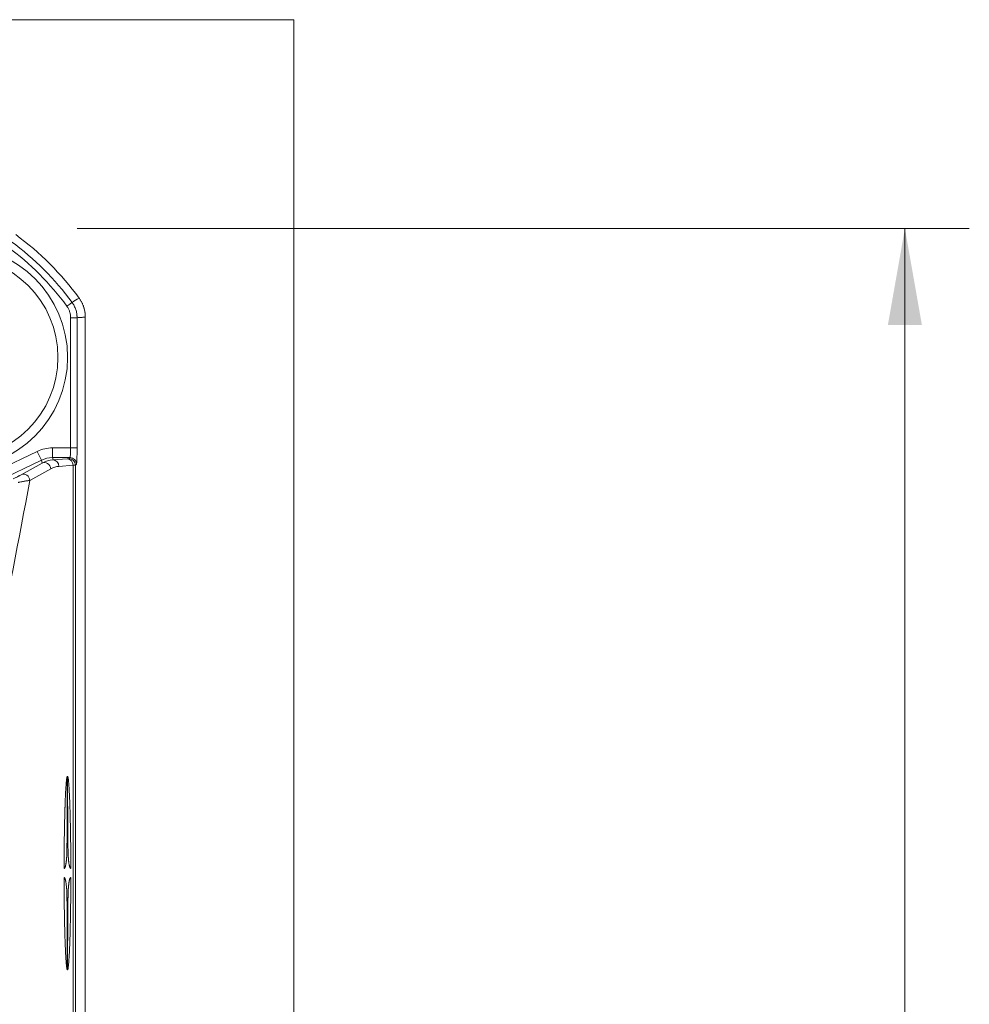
# Model space of a CAD drawing. Header units: millimetres. Extents: x 0 to 589, y 0 to 415.
# Tile 14 of 74: x 215 to 244, y 245 to 276. Entities that reach past the tile are written whole.
import ezdxf

# ---------------------------------------------------------------- set-up
doc = ezdxf.new("R2010")
doc.units = ezdxf.units.MM
doc.layers.add('1', color=7, linetype='Continuous', true_color=0xffffff)
doc.layers.add('3', color=7, linetype='Continuous', true_color=0xffffff)
doc.styles.add('ideas_simplex', font='simplex.shx')
doc.dimstyles.get("Standard").update_dxf_attribs({"dimtxt": 0.18, "dimasz": 0.18, "dimexe": 0.18, "dimexo": 0.0625, "dimgap": 0.09, "dimtad": 0, "dimtih": 1, "dimtoh": 1, "dimdec": 4, "dimzin": 0, "dimdsep": 46, "dimtxsty": 'Standard', "dimcen": 0.09, "dimadec": 0, "dimazin": 0, "dimtfac": 1, "dimtdec": 4, "dimtofl": 0, "dimtmove": 0, "dimatfit": 3, "dimfxl": 1, "dimtolj": 1, "dimtzin": 0, "dimarcsym": 0})

# ---------------------------------------------------------------- blocks, each defined once
blk = doc.blocks.new('_U6')
at = {"layer": '1', "color": 152, "lineweight": 13}
for p, q in [((162.814531, 181.391815), (162.814531, 139.078897)), ((216.814531, 181.391815), (216.814531, 139.078897))]:
    blk.add_line(p, q, dxfattribs=at)
at = {"layer": '1', "color": 27, "lineweight": 13}
blk.add_line((216.814531, 141.078897), (162.814531, 141.078897), dxfattribs=at)
at = {"layer": '1', "color": 27, "lineweight": 18}
for points in [[(162.814531, 141.078897), (165.814529, 141.607878), (165.814533, 140.549917)], [(216.814531, 141.078897), (213.814533, 140.549917), (213.814529, 141.607878)]]:
    blk.add_solid(points, dxfattribs=at)
at = {"layer": '1', "color": 23, "linetype": 'Continuous', "lineweight": 18, "char_height": 3, "attachment_point": 7, "line_spacing_factor": 1.204819, "style": 'ideas_simplex'}
for s, insert in [('\\W1.3020;[2.12]', (173.176228, 141.713897)), ('\\W1.0362;54', (164.536228, 141.713897))]:
    blk.add_mtext(s, dxfattribs=dict(at, insert=insert))
blk = doc.blocks.new('_U15')
at = {"layer": '1', "color": 152, "lineweight": 13}
for p, q in [((216.563708, 269.140992), (244.260465, 269.140992)), ((182.064531, 160.18625), (244.260465, 160.18625))]:
    blk.add_line(p, q, dxfattribs=at)
at = {"layer": '1', "color": 27, "lineweight": 13}
blk.add_line((242.260465, 160.18625), (242.260465, 269.140992), dxfattribs=at)
at = {"layer": '1', "color": 27, "lineweight": 18}
for points in [[(242.260465, 269.140992), (242.789446, 266.140994), (241.731484, 266.14099)], [(242.260465, 160.18625), (241.731484, 163.186248), (242.789446, 163.186252)]]:
    blk.add_solid(points, dxfattribs=at)
at = {"layer": '1', "color": 23, "linetype": 'Continuous', "lineweight": 18, "char_height": 3, "attachment_point": 7, "rotation": 90, "line_spacing_factor": 1.204819, "style": 'ideas_simplex'}
for s, insert in [('\\W1.3020;[4.29]', (241.919465, 200.329487)), ('\\W1.0723;109', (241.919465, 188.719487))]:
    blk.add_mtext(s, dxfattribs=dict(at, insert=insert))

msp = doc.modelspace()

# ---------------------------------------------------------------- linework, layer by layer
at = {"layer": '1', "color": 251, "linetype": 'Continuous', "lineweight": 18}
for q in [(156.338, 275.618), (223.292, 153.836)]:
    msp.add_line((223.292, 275.618), q, dxfattribs=at)
at = {"layer": '1', "color": 7, "linetype": 'Continuous', "lineweight": 13}
for p, q in [((216.359, 262.331), (216.359, 266.37)), ((216.559, 266.37), (216.559, 262.331)), ((212.429, 260.842), (215.324, 262.224)), ((215.324, 262.224), (215.454, 261.953)), ((215.798, 262.331), (216.359, 262.331)), ((215.798, 262.331), (215.798, 262.031)), ((216.359, 262.331), (216.559, 262.331)), ((215.454, 261.953), (212.558, 260.572)), ((214.829, 261.5), (215.474, 261.861)), ((215.474, 261.861), (215.454, 261.953)), ((216.343, 262.031), (215.798, 262.031)), ((215.798, 262.031), (215.814, 261.958)), ((215.814, 261.958), (216.255, 261.991)), ((216.311, 261.999), (216.343, 262.031)), ((216.543, 261.831), (216.511, 261.799)), ((215.742, 261.681), (215.096, 261.319)), ((216.436, 261.791), (215.996, 261.758)), ((216.436, 188.491), (216.436, 261.791)), ((216.511, 261.799), (216.511, 188.483))]:
    msp.add_line(p, q, dxfattribs=at)
at = {"layer": '1', "color": 7, "linetype": 'Continuous', "lineweight": 18}
msp.add_line((216.815, 266.39), (216.815, 183.892), dxfattribs=at)
at = {"layer": '1', "color": 252, "linetype": 'Continuous', "lineweight": 18}
msp.add_circle((212.815, 265.141), 3.45, dxfattribs=at)
at = {"layer": '1', "color": 252, "linetype": 'Continuous', "lineweight": 13}
msp.add_circle((212.815, 265.141), 3.15, dxfattribs=at)
at = {"layer": '1', "color": 7, "linetype": 'Continuous', "lineweight": 18}
msp.add_arc((209.315, 261.641), 9.05, 36.1505, 53.8495, dxfattribs=at)
at = {"layer": '1', "color": 7, "linetype": 'Continuous', "lineweight": 13}
for radius, start, end in [(8.595, 36.2917, 53.7083), (8.795, 36.2918, 53.7082)]:
    msp.add_arc((209.315, 261.641), radius, start, end, dxfattribs=at)
at = {"layer": '1', "color": 252, "linetype": 'Continuous', "lineweight": 18}
msp.add_arc((215.815, 266.39), 1, 360, 20.3452, dxfattribs=at)
at = {"layer": '1', "color": 7, "linetype": 'Continuous', "lineweight": 13}
for centre, major_axis, ratio, start_param, end_param in [((215.798, 261.23), (0.243, -1.074), 0.99936, 2.919201, 3.363984), ((216.342, 262.331), (0, -0.3), 0.058201, 0.034907, 1.570796), ((216.542, 262.331), (0, -0.5), 0.034921, 0.034907, 1.570796), ((215.798, 261.23), (0.177, -0.781), 0.99888, 2.919201, 3.363984), ((215.814, 261.158), (0.5, 0.647), 0.94469, 0.685466, 1.130249), ((215.56, 261.681), (-0.098, 0.175), 0.88195, 4.253678, 6.209075), ((215.814, 261.758), (-0.015, 0.199), 0.905854, 4.644655, 6.200702), ((215.711, 262), (0.6, 0), 0.034921, 5.846853, 6.248279), ((216.255, 261.791), (-0.015, 0.199), 0.905854, 4.644655, 6.200702), ((216.311, 261.799), (-0.141, 0.141), 0.998783, 3.9276, 5.497178), ((216.343, 261.831), (-0.141, 0.141), 0.998783, 3.9276, 5.497178), ((214.915, 261.319), (-0.098, 0.175), 0.88195, 4.253678, 6.209075), ((215.996, 261.158), (0.375, 0.492), 0.926855, 0.688744, 1.133528), ((215.711, 261.8), (0.8, 0), 0.026191, 5.846853, 6.248279)]:
    msp.add_ellipse(centre, major_axis=major_axis, ratio=ratio, start_param=start_param, end_param=end_param, dxfattribs=at)
for points, knots in [([(216.242, 266.728), (216.263, 266.743), (216.283, 266.759), (216.322, 266.787), (216.339, 266.8), (216.369, 266.821), (216.381, 266.83), (216.398, 266.843), (216.403, 266.846), (216.403, 266.847)], [0, 0, 0, 0, 0.25, 0.25, 0.5, 0.5, 0.75, 0.75, 1, 1, 1, 1]), ([(216.359, 266.37), (216.359, 266.402), (216.357, 266.434), (216.349, 266.481), (216.346, 266.497), (216.339, 266.528), (216.334, 266.543), (216.324, 266.574), (216.319, 266.589), (216.307, 266.618), (216.3, 266.633), (216.278, 266.675), (216.261, 266.702), (216.242, 266.728)], [0, 0, 0, 0, 0.25, 0.25, 0.375, 0.375, 0.5, 0.5, 0.625, 0.625, 0.75, 0.75, 1, 1, 1, 1]), ([(216.403, 266.847), (216.406, 266.842), (216.41, 266.838), (216.416, 266.829), (216.425, 266.816), (216.445, 266.785), (216.461, 266.757), (216.48, 266.72), (216.489, 266.7), (216.505, 266.661), (216.513, 266.641), (216.526, 266.601), (216.532, 266.58), (216.542, 266.539), (216.55, 266.497), (216.555, 266.455), (216.558, 266.423), (216.559, 266.408), (216.559, 266.392), (216.559, 266.381), (216.559, 266.376), (216.559, 266.37)], [0, 0, 0, 0, 0.03125, 0.03125, 0.0625, 0.125, 0.25, 0.25, 0.375, 0.375, 0.5, 0.5, 0.625, 0.625, 0.75, 0.875, 0.875, 0.9375, 0.96875, 0.96875, 1, 1, 1, 1]), ([(216.359, 266.37), (216.385, 266.37), (216.411, 266.37), (216.458, 266.37), (216.48, 266.37), (216.517, 266.37), (216.532, 266.37), (216.553, 266.37), (216.558, 266.37), (216.559, 266.37)], [0, 0, 0, 0, 0.25, 0.25, 0.5, 0.5, 0.75, 0.75, 1, 1, 1, 1]), ([(215.096, 261.319), (214.748, 259.492), (214.399, 257.665), (214.038, 255.77), (214.024, 255.701), (214.011, 255.633)], [0, 0, 0, 0, 0.963928, 0.963928, 1, 1, 1, 1]), ([(214.58, 261.371), (214.606, 261.384), (214.631, 261.397), (214.667, 261.415), (214.679, 261.421), (214.702, 261.432), (214.713, 261.438), (214.734, 261.449), (214.744, 261.454), (214.764, 261.465), (214.773, 261.47), (214.8, 261.484), (214.816, 261.492), (214.829, 261.5)], [0, 0, 0, 0, 0.25, 0.25, 0.375, 0.375, 0.5, 0.5, 0.625, 0.625, 0.75, 0.75, 1, 1, 1, 1]), ([(215.096, 261.319), (215.095, 261.319), (215.094, 261.319), (215.092, 261.319), (215.088, 261.319), (215.079, 261.318), (215.06, 261.317), (215.03, 261.314), (215.003, 261.31), (214.974, 261.306), (214.959, 261.304), (214.927, 261.298), (214.911, 261.295), (214.877, 261.289), (214.859, 261.286), (214.823, 261.278), (214.804, 261.275), (214.775, 261.269), (214.761, 261.266), (214.744, 261.262), (214.737, 261.26), (214.732, 261.259), (214.729, 261.259), (214.727, 261.258)], [0, 0, 0, 0, 0.015625, 0.015625, 0.03125, 0.0625, 0.125, 0.25, 0.375, 0.375, 0.5, 0.5, 0.625, 0.625, 0.75, 0.75, 0.875, 0.875, 0.9375, 0.96875, 0.984375, 0.984375, 1, 1, 1, 1])]:
    msp.add_open_spline(points, degree=3, knots=knots, dxfattribs=at)
for points, degree in [([(216.403, 266.847), (216.476, 266.891), (216.549, 266.935), (216.622, 266.98)], 3), ([(216.815, 266.39), (216.559, 266.37)], 1)]:
    msp.add_open_spline(points, degree=degree, dxfattribs=at)
at = {"layer": '1', "color": 7, "linetype": 'Continuous', "lineweight": 18}
msp.add_open_spline([(216.622, 266.98), (216.815, 266.716), (216.815, 266.39)], degree=2, dxfattribs=at)
at = {"layer": '3', "color": 7, "linetype": 'Continuous', "lineweight": 18}
for points, degree in [([(216.255, 252.14), (216.255, 252.139), (216.254, 252.137), (216.251, 252.131), (216.244, 252.112), (216.232, 252.031), (216.218, 251.885), (216.204, 251.677), (216.195, 251.469), (216.188, 251.277), (216.181, 251.082), (216.176, 250.884), (216.169, 250.593), (216.165, 250.338), (216.161, 250.063), (216.159, 249.806), (216.157, 249.568), (216.157, 249.34), (216.157, 249.298), (216.157, 249.276), (216.158, 249.276), (216.161, 249.276), (216.17, 249.283), (216.19, 249.31), (216.211, 249.396), (216.227, 249.512), (216.236, 249.605), (216.241, 249.731), (216.242, 249.79), (216.246, 249.963), (216.25, 250.301), (216.254, 250.839), (216.256, 251.359), (216.256, 251.766), (216.256, 252.019), (216.256, 252.075), (216.256, 252.116), (216.256, 252.141), (216.256, 252.141), (216.256, 252.141), (216.256, 252.141), (216.256, 252.141), (216.256, 252.14), (216.255, 252.14)], 5), ([(216.366, 249.28), (216.366, 249.281), (216.366, 249.286), (216.366, 249.299), (216.366, 249.332), (216.366, 249.377), (216.365, 249.623), (216.363, 249.956), (216.358, 250.333), (216.351, 250.69), (216.345, 250.972), (216.337, 251.218), (216.329, 251.441), (216.32, 251.647), (216.305, 251.889), (216.292, 252.027), (216.282, 252.092), (216.275, 252.124), (216.27, 252.135), (216.267, 252.14), (216.266, 252.141), (216.266, 252.094), (216.266, 252.002), (216.267, 251.826), (216.267, 251.555), (216.267, 251.245), (216.269, 250.941), (216.27, 250.635), (216.273, 250.21), (216.277, 249.923), (216.28, 249.79), (216.282, 249.732), (216.285, 249.646), (216.296, 249.504), (216.311, 249.397), (216.331, 249.324), (216.347, 249.29), (216.357, 249.279), (216.362, 249.277), (216.364, 249.276), (216.366, 249.276), (216.366, 249.276), (216.366, 249.276), (216.366, 249.276), (216.366, 249.276), (216.366, 249.276), (216.366, 249.278), (216.366, 249.28)], 6), ([(216.157, 249.002), (216.157, 249.001), (216.157, 248.998), (216.157, 248.992), (216.157, 248.975), (216.157, 248.942), (216.157, 248.891), (216.157, 248.773), (216.158, 248.653), (216.159, 248.462), (216.161, 248.209), (216.167, 247.775), (216.176, 247.35), (216.188, 246.979), (216.2, 246.698), (216.213, 246.455), (216.221, 246.36), (216.228, 246.284), (216.237, 246.215), (216.242, 246.178), (216.245, 246.166), (216.249, 246.153), (216.251, 246.145), (216.255, 246.14), (216.256, 246.139), (216.256, 246.138), (216.256, 246.149), (216.256, 246.165), (216.256, 246.2), (216.256, 246.238), (216.256, 246.31), (216.256, 246.411), (216.256, 246.951), (216.253, 247.542), (216.251, 247.817), (216.249, 248.115), (216.246, 248.337), (216.242, 248.489), (216.24, 248.573), (216.234, 248.689), (216.223, 248.802), (216.209, 248.887), (216.195, 248.943), (216.183, 248.975), (216.175, 248.988), (216.168, 248.997), (216.164, 249.001), (216.161, 249.003), (216.159, 249.003), (216.157, 249.004), (216.157, 249.004), (216.157, 249.004), (216.157, 249.004), (216.157, 249.004), (216.157, 249.004), (216.157, 249.003), (216.157, 249.002)], 6), ([(216.267, 246.14), (216.268, 246.14), (216.269, 246.142), (216.272, 246.148), (216.279, 246.169), (216.296, 246.281), (216.314, 246.515), (216.335, 246.952), (216.35, 247.477), (216.362, 248.183), (216.365, 248.659), (216.366, 248.974), (216.366, 249.004), (216.365, 249.004), (216.354, 249.002), (216.326, 248.968), (216.294, 248.769), (216.283, 248.611), (216.28, 248.489), (216.278, 248.394), (216.274, 248.121), (216.27, 247.634), (216.267, 246.923), (216.266, 246.43), (216.266, 246.138), (216.266, 246.138), (216.266, 246.138), (216.266, 246.138), (216.266, 246.138), (216.267, 246.139), (216.267, 246.14)], 5)]:
    msp.add_open_spline(points, degree=degree, dxfattribs=at)

# ---------------------------------------------------------------- dimensions: what is measured, and where the dimension line sits
at = {"layer": '1', "color": 23, "linetype": 'Continuous', "lineweight": 18}
for base, p1, p2, angle, text, override, picture, middle in [((242.26, 269.141), (179.565, 160.186), (189.815, 269.141), 90, ' <> \\C23;\\H3.00;\\Fsimplex.shx;[4.29]\\Fsimplex.shx;\\H3.00;\\C23;', {"dimtxt": 3, "dimasz": 3, "dimexe": 2, "dimexo": 2.5, "dimgap": 1.5, "dimtad": 1, "dimtih": 0, "dimtoh": 0, "dimdec": 1, "dimlfac": 1, "dimzin": 8, "dimdsep": 44, "dimlunit": 2, "dimtxsty": 'ideas_simplex', "dimsah": 1, "dimse1": 0, "dimse2": 0, "dimsd1": 0, "dimsd2": 0, "dimclrd": 27, "dimclre": 152, "dimclrt": 23, "dimtol": 0, "dimtm": -0.1, "dimtfac": 0.5, "dimtdec": 2, "dimtofl": 1, "dimtmove": 0, "dimtzin": 8, "dimlwd": 13, "dimlwe": 13}, '_U15', (242.26, 203.149)), ((216.815, 141.079), (162.815, 258.37), (216.815, 266.39), 180, ' <> \\C23;\\H3.00;\\Fsimplex.shx;[2.12]\\Fsimplex.shx;\\H3.00;\\C23;', {"dimtxt": 3, "dimasz": 3, "dimexe": 2, "dimexo": 2.5, "dimgap": 1.5, "dimtad": 1, "dimtih": 0, "dimtoh": 0, "dimdec": 2, "dimlfac": 1, "dimzin": 8, "dimdsep": 44, "dimlunit": 2, "dimtxsty": 'ideas_simplex', "dimsah": 1, "dimse1": 0, "dimse2": 0, "dimsd1": 0, "dimsd2": 0, "dimclrd": 27, "dimclre": 152, "dimclrt": 23, "dimtol": 0, "dimtm": -0.1, "dimtfac": 0.5, "dimtdec": 2, "dimtofl": 1, "dimtmove": 0, "dimtzin": 8, "dimlwd": 13, "dimlwe": 13}, '_U6', (177.457, 141.079))]:
    dim = msp.add_linear_dim(base=base, p1=p1, p2=p2, angle=angle, text=text, dimstyle='Standard', override=override, dxfattribs=at)
    dim.commit()
    dim.dimension.update_dxf_attribs({"geometry": picture, "text_midpoint": middle, "dimtype": 160})

doc.saveas('drawing.dxf')
